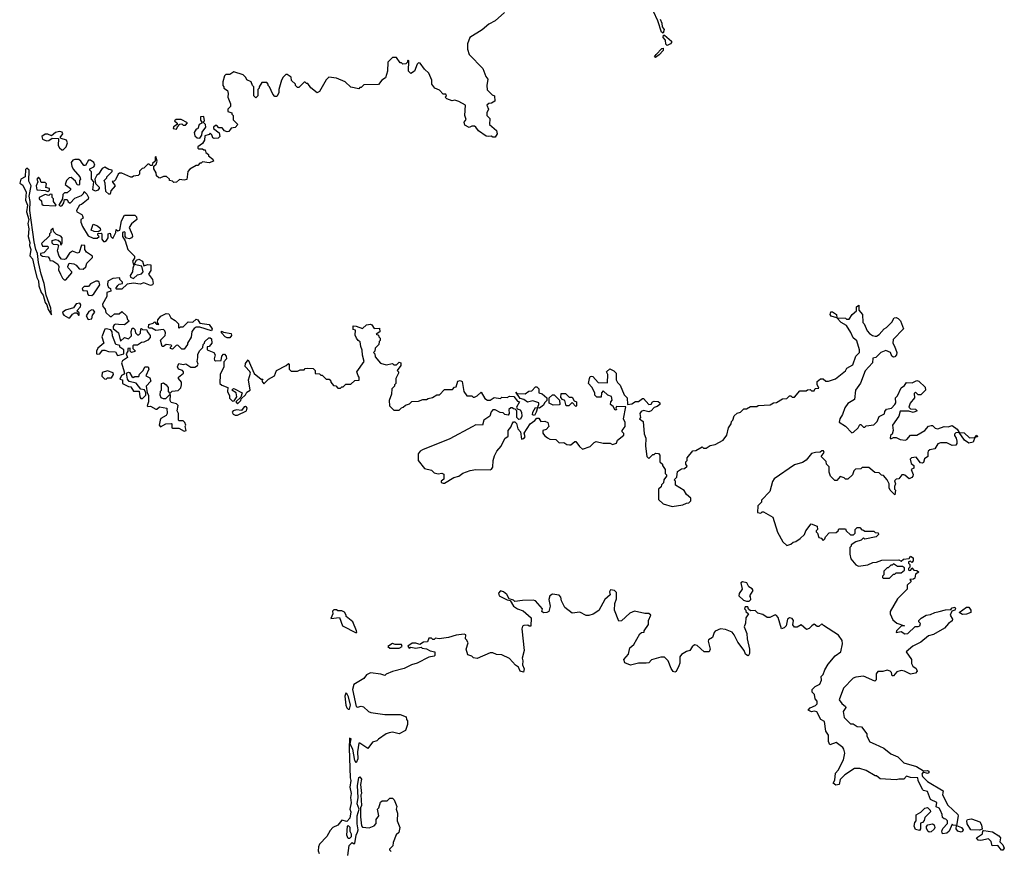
# Model space of a CAD drawing. Extents: x 2494118 to 2687960, y 757339 to 915227.
# Tile 252 of 256: x 2601030 to 2608596, y 876171 to 882561. Entities that reach past the tile are written whole.
import ezdxf

# ---------------------------------------------------------------- set-up
doc = ezdxf.new("R2010")
doc.units = 0

msp = doc.modelspace()

# ---------------------------------------------------------------- linework, layer by layer
at = {"layer": '0CON20XD'}
for points in [[(2605951.2, 882565), (2605965.6, 882535.6), (2605966.1, 882506.1), (2605982, 882485), (2605975, 882457.5), (2605960.8, 882465), (2605933.5, 882553.5), (2605899.4, 882625)], [(2604755, 882617.5), (2604685, 882552.5), (2604635, 882527.5), (2604585, 882482.5), (2604490, 882425), (2604472.5, 882375), (2604472.5, 882335), (2604483, 882293), (2604590, 882185), (2604612.5, 882125), (2604627.5, 882105), (2604620, 882055), (2604623, 882023), (2604660, 881985), (2604680, 881975), (2604682.5, 881935), (2604655, 881918.8), (2604635, 881917.5), (2604620, 881905), (2604632.5, 881875), (2604620, 881845), (2604620, 881825), (2604641.7, 881801.7), (2604640, 881755), (2604695, 881710), (2604700, 881685), (2604685, 881657.5), (2604665, 881657.5), (2604653, 881667), (2604635, 881662.5)], [(2606005, 882364.2), (2605994.2, 882374.2), (2605992.5, 882405), (2605974.3, 882425), (2605977.5, 882442.5), (2605985, 882442), (2606039.2, 882395), (2606040, 882385), (2606030, 882375), (2606005, 882364.2)], [(2605915, 882270), (2605907.5, 882275), (2605920, 882295), (2605965, 882340), (2605975, 882342.5), (2605975, 882323.3), (2605945, 882290), (2605915, 882270)], [(2604635, 881662.5), (2604615, 881667.5), (2604555, 881707.5), (2604536.4, 881736.4), (2604525, 881742.5), (2604505, 881742.5), (2604483.3, 881733.3), (2604450.7, 881750.7), (2604446.7, 881775), (2604460, 881795), (2604450, 881825), (2604456.7, 881905), (2604405, 881933.8), (2604375, 881942.5), (2604353, 881937), (2604313, 881953), (2604300, 881965), (2604310, 881975), (2604305, 881990), (2604285, 881990), (2604255, 882020), (2604220, 882035), (2604197.5, 882065), (2604197, 882097), (2604175, 882150), (2604140.7, 882180.7), (2604108.3, 882228.3), (2604095, 882230), (2604085, 882220), (2604063, 882167), (2604035, 882147.5), (2604017.5, 882165), (2604020, 882245), (2604015, 882250), (2604010, 882245), (2604010, 882235), (2603998.3, 882221.7), (2603975, 882220), (2603965, 882230), (2603955, 882230), (2603925, 882270), (2603895, 882270), (2603860, 882235), (2603857.5, 882165), (2603840, 882115), (2603813.6, 882096.4), (2603786.4, 882063.6), (2603675, 882060), (2603655, 882040), (2603645, 882040), (2603635, 882030), (2603575, 882042.5), (2603530, 882085), (2603465, 882112.5), (2603405, 882120), (2603385, 882100), (2603335, 882010), (2603315, 882000), (2603267, 882037), (2603245, 882070), (2603235, 882070), (2603225, 882080), (2603215, 882080), (2603175, 882040), (2603165, 882040), (2603150, 882055), (2603150, 882065), (2603120, 882095), (2603115, 882120), (2603085, 882140), (2603075, 882140), (2603055, 882120), (2603043, 882097), (2603022.5, 882025), (2603021.7, 881998.3), (2603005, 881970), (2602991.7, 881971.7), (2602975, 881990), (2602950, 882045), (2602940, 882055), (2602940, 882065), (2602928.3, 882078.3), (2602891.7, 882078.3), (2602870, 882045), (2602870, 882035), (2602860, 882025), (2602860, 881975), (2602845, 881960), (2602830, 881975), (2602830, 882045), (2602820, 882055), (2602810, 882085), (2602775, 882100), (2602768.3, 882118.3), (2602748.3, 882138.3), (2602675, 882160), (2602645, 882140), (2602615, 882140), (2602605, 882130), (2602590, 882085), (2602590, 882055), (2602600, 882045), (2602600, 882035), (2602627, 882017), (2602632.5, 881995), (2602630, 881965), (2602650, 881915), (2602650, 881895), (2602630, 881875), (2602630, 881855), (2602660, 881845), (2602660, 881835), (2602670, 881825), (2602671.7, 881791.7), (2602707.5, 881755), (2602687, 881733), (2602655, 881727.5), (2602636.7, 881703.3), (2602625, 881700), (2602605, 881706.7), (2602585, 881730), (2602561.2, 881731.2), (2602545, 881747.5), (2602535, 881747.5), (2602520, 881735), (2602520, 881725), (2602561.7, 881691.7), (2602567.5, 881662.5), (2602555, 881650), (2602525, 881647.5), (2602515, 881652.5), (2602507, 881677), (2602495, 881690), (2602485, 881680), (2602451.7, 881668.3), (2602450, 881635), (2602435, 881610), (2602400, 881585), (2602400, 881575), (2602405, 881570), (2602435, 881570), (2602445, 881560), (2602455, 881560), (2602461.7, 881541.7), (2602480, 881525), (2602480, 881515), (2602515, 881490), (2602520, 881475), (2602485, 881462.5), (2602435, 881470), (2602425, 881460), (2602415, 881460), (2602398.3, 881441.7), (2602385, 881440), (2602337, 881413), (2602322.5, 881395), (2602315, 881332.5), (2602295, 881327.5), (2602257, 881333), (2602235, 881312.5), (2602215, 881310), (2602205, 881320), (2602180, 881325), (2602180, 881335), (2602157.5, 881357.5), (2602135, 881357.5), (2602107, 881343), (2602100, 881345), (2602081.7, 881361.7), (2602080, 881385), (2602060, 881415), (2602060, 881435), (2602078.3, 881451.7), (2602087.5, 881475), (2602075, 881510), (2602070, 881505), (2602070, 881475), (2602050, 881455), (2602048.3, 881441.7), (2602035, 881440), (2602025, 881450), (2602015, 881450), (2601985, 881420), (2601971.7, 881418.3), (2601951.7, 881398.3), (2601950, 881375), (2601940, 881365), (2601905, 881360), (2601895, 881350), (2601885, 881350), (2601815, 881382.5), (2601797, 881383), (2601786.4, 881373.6), (2601765, 881330), (2601755, 881320), (2601741.7, 881318.3), (2601762.5, 881285), (2601730, 881245), (2601725, 881220), (2601715, 881220), (2601691.7, 881241.7), (2601687.5, 881305), (2601680, 881325), (2601700, 881345), (2601700, 881355), (2601740, 881395), (2601740, 881405), (2601715, 881410), (2601685, 881427.5), (2601665, 881417.5), (2601636.4, 881373.6), (2601624, 881366), (2601607.5, 881335), (2601611.7, 881301.7), (2601640, 881275), (2601640, 881265), (2601629.3, 881250.7), (2601613.3, 881243.3), (2601592.5, 881255), (2601600, 881315), (2601582.5, 881335), (2601581.7, 881391.7), (2601570, 881405), (2601570, 881415), (2601600, 881430), (2601607, 881443), (2601600, 881465), (2601575, 881482.5), (2601558.3, 881481.7), (2601535, 881440), (2601521.7, 881441.7), (2601500, 881475), (2601485, 881486.2), (2601452.9, 881487.1), (2601438.8, 881481.2), (2601426.7, 881465), (2601430, 881435), (2601442.2, 881412.2), (2601492.5, 881355), (2601497.5, 881335), (2601490, 881325), (2601490, 881295), (2601485, 881290), (2601471.7, 881291.7), (2601460, 881320), (2601425, 881347.5), (2601410, 881345), (2601390, 881325), (2601380, 881295), (2601420, 881265), (2601420, 881255), (2601395, 881230), (2601375, 881230), (2601361.7, 881218.3), (2601360, 881185), (2601330, 881135), (2601345, 881127.5), (2601356.4, 881133.6), (2601370, 881155), (2601375, 881180), (2601395, 881180), (2601401.7, 881161.7), (2601418.3, 881151.7), (2601455, 881190), (2601505, 881210), (2601520, 881225), (2601525, 881240), (2601545, 881220), (2601557.5, 881195), (2601557, 881183), (2601505, 881140), (2601490, 881135), (2601467.5, 881095), (2601470, 881085), (2601507.5, 881065), (2601513.3, 881055), (2601517.5, 881035), (2601500, 881025), (2601500, 881005), (2601512.3, 880972.3), (2601555, 880900), (2601595, 880882.5), (2601625, 880882.5), (2601640, 880895), (2601630, 880905), (2601631.7, 880918.3), (2601655, 880920), (2601660, 880915), (2601660, 880875), (2601675, 880857.5), (2601685, 880857.5), (2601696.4, 880863.6), (2601710, 880885), (2601710, 880915), (2601725, 880920), (2601730, 880895), (2601745, 880880), (2601770, 880925), (2601771.7, 880948.3), (2601785, 880940), (2601800, 880945), (2601812.5, 881015), (2601835, 881060), (2601915, 881060), (2601927, 881047), (2601930, 881025), (2601888.3, 880991.7), (2601870, 880965), (2601895, 880910), (2601896.2, 880895), (2601890, 880885), (2601875, 880876.7), (2601851.7, 880881.7), (2601840, 880895), (2601840, 880925), (2601835, 880930), (2601820, 880925), (2601820, 880895), (2601841.7, 880861.7), (2601860, 880795), (2601912.5, 880745), (2601911.7, 880728.3), (2601897.5, 880705), (2601905, 880680), (2601910, 880680), (2601927, 880713), (2601945, 880720), (2601972.5, 880705), (2601985, 880670), (2602015, 880680), (2602038.3, 880678.3), (2602037, 880633), (2602020, 880605), (2602050, 880565), (2602056.7, 880535), (2602050, 880525), (2602035, 880520), (2601985, 880538.8), (2601955, 880530), (2601905, 880537.5), (2601855, 880530), (2601815, 880490), (2601775, 880490), (2601770, 880495), (2601785, 880520), (2601795, 880530), (2601820, 880535), (2601820, 880545), (2601800, 880565), (2601798.3, 880578.3), (2601745, 880572.5), (2601707, 880553), (2601703.6, 880523.6), (2601713.6, 880503.6), (2601727.5, 880495), (2601730, 880475), (2601700, 880465), (2601700, 880435), (2601667.5, 880375), (2601668.3, 880358.3), (2601686.7, 880336.7), (2601691.7, 880311.7), (2601725, 880280), (2601735, 880280), (2601758.3, 880301.7), (2601795, 880300), (2601815, 880320), (2601850, 880285), (2601858.3, 880258.3), (2601870, 880245), (2601835, 880217.5), (2601788.3, 880218.3), (2601765, 880222.5), (2601755, 880217.5), (2601747.5, 880205), (2601748.3, 880188.3), (2601790, 880155), (2601805, 880090), (2601835, 880120), (2601865, 880110), (2601888.3, 880131.7), (2601887.5, 880165), (2601895, 880190), (2601905, 880190), (2601915, 880180), (2601920, 880155), (2601935, 880140), (2601945, 880140), (2601958.3, 880151.7), (2601960, 880185), (2601965, 880187.5), (2601975, 880180), (2602008.3, 880178.3), (2602010, 880165), (2602032.5, 880135), (2602031.7, 880118.3), (2602015, 880097.5), (2601985, 880082.5), (2601965, 880080), (2601935, 880060), (2601905, 880060), (2601900, 880055), (2601900, 880035), (2601917, 880017), (2601915, 880012.5), (2601890, 880005), (2601880, 880015), (2601878.3, 880038.3), (2601860, 880035), (2601860, 880015), (2601847.5, 879995), (2601857.5, 879965), (2601820.5, 879939.5), (2601812.5, 879925), (2601832.5, 879855), (2601831.7, 879838.3), (2601813.6, 879826.4), (2601800, 879800), (2601820, 879795), (2601820, 879765), (2601865, 879742.5), (2601885, 879740), (2601905, 879707.5), (2601947.5, 879707.5), (2601952.5, 879662.5), (2601961.7, 879651.7), (2601975, 879650), (2602000, 879675), (2602000, 879695), (2601988.3, 879718.3), (2601961.7, 879721.7), (2601925, 879767.5), (2601870.7, 879780.7), (2601858.3, 879798.3), (2601850, 879845), (2601865, 879852.5), (2601875, 879850), (2601890.7, 879820.7), (2601903, 879813), (2601915, 879820), (2601945, 879820), (2601951.7, 879838.3), (2601980, 879865), (2601992.5, 879895), (2602017.5, 879895), (2602022.5, 879875), (2602000, 879825), (2602029.3, 879809.3), (2602037.5, 879785), (2602002.5, 879745), (2602010, 879695), (2602020, 879675), (2602020, 879625), (2602010, 879595), (2602015, 879590), (2602035, 879592.5), (2602075, 879567.5), (2602085, 879567.5), (2602105, 879587.5), (2602160, 879575), (2602162.5, 879535), (2602155, 879520), (2602115, 879497.5), (2602110, 879485)], [(2602235, 881720), (2602241.7, 881738.3), (2602261.7, 881758.3), (2602275, 881760), (2602285, 881750), (2602305, 881750), (2602318.3, 881768.3), (2602270, 881795), (2602232.5, 881795), (2602220, 881785), (2602240, 881765), (2602240, 881755), (2602211.7, 881738.3), (2602210, 881725), (2602235, 881720)], [(2602415, 881650), (2602430, 881675), (2602431.7, 881698.3), (2602460, 881735), (2602457, 881757), (2602440, 881775), (2602450, 881785), (2602445, 881817.5), (2602420, 881815), (2602418.3, 881788.3), (2602430, 881775), (2602430, 881765), (2602410, 881755), (2602398.3, 881721.7), (2602385, 881720), (2602370, 881695), (2602375, 881670), (2602393.3, 881653.3), (2602415, 881650)], [(2601365, 881562.5), (2601386.1, 881583.9), (2601397.5, 881615), (2601390, 881635), (2601347.5, 881647.5), (2601340, 881655), (2601362.5, 881685), (2601357, 881697), (2601335, 881702), (2601304.3, 881695.7), (2601275, 881670), (2601245, 881682), (2601225, 881682.5), (2601201.2, 881665), (2601205, 881643.3), (2601235, 881631.2), (2601255, 881633.3), (2601278.3, 881651.7), (2601327.5, 881647.5), (2601326.7, 881595), (2601337, 881577), (2601355, 881562.5), (2601365, 881562.5)], [(2601275, 880292.5), (2601270, 880345), (2601233.3, 880445), (2601219.2, 880535), (2601194.2, 880605), (2601174.2, 880695), (2601167.5, 880765), (2601153.3, 880795), (2601140, 880855), (2601109.2, 881095), (2601110, 881165), (2601102.5, 881205), (2601117.5, 881285), (2601099.3, 881319.3), (2601102.5, 881405), (2601085, 881420), (2601075, 881410), (2601072.5, 881355), (2601040, 881335), (2601030, 881305), (2601055, 881290), (2601080, 881235), (2601073.8, 881175), (2601091.2, 881135), (2601081.4, 881085), (2601100, 881025), (2601092.5, 880995), (2601099.2, 880955), (2601095.8, 880895), (2601108.3, 880848.3), (2601106.2, 880825), (2601116.7, 880795), (2601107, 880747), (2601128.8, 880725), (2601144, 880654), (2601161.2, 880581.2), (2601174.3, 880554.3), (2601178, 880515), (2601196.2, 880465), (2601210, 880445), (2601225, 880387.5), (2601239.2, 880369.2), (2601248.8, 880335), (2601275, 880292.5)], [(2601245, 881240), (2601258.3, 881251.7), (2601260, 881265), (2601231.7, 881271.7), (2601235, 881300), (2601225, 881310), (2601195, 881310), (2601186.7, 881336.7), (2601175, 881350), (2601162.5, 881335), (2601170, 881315), (2601157.5, 881285), (2601163, 881253), (2601225, 881250), (2601245, 881240)], [(2601305, 881130), (2601310, 881135), (2601290, 881165), (2601290, 881185), (2601280, 881195), (2601278.3, 881218.3), (2601265, 881220), (2601255, 881210), (2601225, 881217.5), (2601180, 881195), (2601180, 881185), (2601198.3, 881168.3), (2601200, 881145), (2601210, 881135), (2601305, 881130)], [(2601385, 880562.5), (2601430, 880615), (2601430, 880625), (2601402.5, 880655), (2601400, 880665), (2601410.7, 880689.3), (2601445.6, 880685.6), (2601463.3, 880675), (2601486.4, 880646.4), (2601516.7, 880643.3), (2601538.3, 880661.7), (2601545, 880690), (2601590, 880735), (2601590, 880745), (2601542.5, 880775), (2601530, 880795), (2601530, 880825), (2601505, 880830), (2601488.3, 880771.7), (2601475, 880767.5), (2601435, 880782.5), (2601413.6, 880766.4), (2601385, 880722.5), (2601375, 880717.5), (2601351.7, 880721.7), (2601333, 880743), (2601320, 880785), (2601330, 880825), (2601321.7, 880831.7), (2601290, 880835), (2601280, 880845), (2601280, 880865), (2601305, 880872.5), (2601325, 880867.5), (2601340, 880855), (2601345, 880830), (2601357.5, 880845), (2601356.7, 880885), (2601345, 880897.5), (2601311.7, 880911.7), (2601291.7, 880931.7), (2601285, 880960), (2601270, 880945), (2601270, 880925), (2601260, 880915), (2601258.3, 880901.7), (2601198.3, 880841.7), (2601205, 880820), (2601245, 880820), (2601250, 880805), (2601215, 880770), (2601190, 880765), (2601190, 880755), (2601205, 880743.3), (2601248.3, 880738.3), (2601260, 880725), (2601261.7, 880711.7), (2601285, 880707.5), (2601323, 880683), (2601330, 880665), (2601328.3, 880638.3), (2601343.3, 880605), (2601360, 880575), (2601373, 880563), (2601385, 880562.5)], [(2601635, 880930), (2601603, 880933), (2601580, 880945), (2601595, 880990), (2601628.3, 880978.3), (2601648.3, 880958.3), (2601650, 880945), (2601635, 880930)], [(2601905, 880572.5), (2601935, 880600), (2601965, 880607.5), (2601980, 880625), (2601968.3, 880668.3), (2601910, 880680), (2601898.3, 880651.7), (2601897, 880623), (2601880, 880595), (2601881.7, 880581.7), (2601905, 880572.5)], [(2601585, 880442.5), (2601600, 880455), (2601647, 880523), (2601640, 880545), (2601631.7, 880551.7), (2601615, 880552.5), (2601575, 880532.5), (2601558.3, 880511.7), (2601525, 880510), (2601510, 880495), (2601515, 880480), (2601548.3, 880478.3), (2601550, 880455), (2601560, 880445), (2601585, 880442.5)], [(2601415, 880270), (2601435, 880297.5), (2601455, 880310), (2601468.3, 880308.3), (2601481.7, 880291.7), (2601488.3, 880291.7), (2601488.3, 880308.3), (2601470, 880325), (2601497.5, 880355), (2601499.3, 880369.3), (2601492.5, 880382.5), (2601465, 880378.8), (2601443.6, 880346.4), (2601381.2, 880328.8), (2601362.5, 880315), (2601360, 880305), (2601370, 880290), (2601405, 880270), (2601415, 880270)], [(2607083, 879717), (2607105, 879720), (2607115, 879710), (2607135, 879710), (2607141.7, 879728.3), (2607170, 879730), (2607158.3, 879758.3), (2607158.3, 879781.7), (2607185, 879802.5), (2607205, 879802.5), (2607225, 879782.5), (2607245, 879783.3), (2607298.3, 879801.7), (2607375, 879863.8), (2607386, 879884), (2607431.2, 879908.8), (2607454.3, 879975.7), (2607483.3, 880005), (2607483.8, 880025), (2607463.6, 880093.6), (2607435.9, 880115.9), (2607418.3, 880158.3), (2607385, 880212.5), (2607342.5, 880235), (2607310, 880270), (2607265, 880282.5), (2607257.5, 880295), (2607263, 880317), (2607275, 880317.5), (2607306.4, 880296.4), (2607310, 880270), (2607375, 880267.5), (2607385, 880260), (2607405, 880260), (2607427.5, 880295), (2607460, 880325), (2607460, 880355), (2607478.3, 880368.3), (2607478.3, 880328.3), (2607507.5, 880295), (2607510, 880235), (2607520, 880225), (2607541.7, 880171.7), (2607559.3, 880149.3), (2607584.1, 880134.1), (2607605, 880130), (2607615, 880130), (2607635, 880143.3), (2607673.6, 880186.4), (2607690, 880195), (2607733, 880237), (2607750.7, 880269.3), (2607765, 880272.5), (2607780, 880265), (2607798.3, 880248.3), (2607822.5, 880185), (2607743.3, 880105), (2607740, 880075), (2607753.6, 880053.6), (2607770, 880005), (2607767.5, 879985), (2607755, 879970), (2607745, 879967.5), (2607733, 879977), (2607722.5, 880005), (2607685, 880020), (2607647.5, 880005), (2607610, 879965), (2607585, 879960), (2607583.3, 879925), (2607527.7, 879862.3), (2607492, 879768), (2607453.3, 879715), (2607446.1, 879643.9), (2607395, 879612.5), (2607371.7, 879578.3), (2607352.5, 879527.5), (2607332.5, 879495), (2607328.3, 879468.3), (2607376.7, 879436.7), (2607425, 879387.5), (2607438.3, 879391.7), (2607472.5, 879425), (2607485, 879450), (2607495, 879450), (2607515, 879430), (2607525, 879430), (2607535, 879440), (2607595, 879447.5), (2607618.8, 879475), (2607635, 879512.5), (2607675, 879532.5), (2607678.3, 879551.7), (2607691.7, 879568.3), (2607730, 879575), (2607756.1, 879603.9), (2607763, 879617), (2607760, 879655), (2607775, 879670), (2607805, 879732.5), (2607830, 879750), (2607845, 879772.5), (2607889.3, 879770.7), (2607925, 879790), (2607940, 879785), (2607988.3, 879738.3), (2607990, 879715), (2607955, 879677.5), (2607935, 879680), (2607915, 879700), (2607905, 879690), (2607907.5, 879655), (2607872.5, 879615), (2607862.5, 879585), (2607875, 879570), (2607915, 879567.5), (2607927.5, 879555), (2607895, 879543.3), (2607863, 879553), (2607825, 879553.3), (2607797, 879553), (2607786.7, 879515), (2607737.5, 879445), (2607742.5, 879405), (2607733.6, 879376.4), (2607722.5, 879365), (2607720, 879345), (2607725, 879340), (2607745, 879350), (2607765, 879350), (2607795, 879336.2), (2607835, 879330), (2607847.5, 879335), (2607875, 879370), (2607925, 879370), (2607985.8, 879404.2), (2608015, 879436.7), (2608035, 879442.5), (2608045, 879442.5), (2608065, 879422.5), (2608085, 879416.7), (2608133.6, 879436.4), (2608165, 879434), (2608195, 879443.3), (2608233.3, 879415), (2608250, 879390), (2608287, 879387), (2608328.8, 879348.8), (2608370, 879350), (2608385, 879370), (2608390, 879355), (2608370, 879350), (2608356.1, 879313.9), (2608325, 879306.7), (2608290, 879330), (2608250, 879390), (2608224.1, 879385.9), (2608213.9, 879376.1), (2608213.3, 879365), (2608227.5, 879345), (2608231.7, 879321.7), (2608232.5, 879305), (2608225, 879292.5), (2608195, 879290), (2608155, 879310), (2608105, 879310), (2608085, 879302.5), (2608062.5, 879265), (2608024.1, 879255.9), (2608012.5, 879245), (2608007.5, 879235), (2608010, 879205), (2607983.6, 879186.4), (2607975, 879160), (2607966.4, 879153.6), (2607952.5, 879155), (2607918.8, 879198.8), (2607884.1, 879195.9), (2607872.5, 879185), (2607881.7, 879151.7), (2607900, 879135), (2607900, 879115), (2607880, 879105), (2607897, 879067), (2607893.3, 879055), (2607885, 879042.5), (2607865, 879033.3), (2607832.5, 879062.5), (2607823.6, 879063.6), (2607810, 879065), (2607786.4, 879033.6), (2607765, 879030), (2607753, 879017), (2607760, 878995), (2607752.5, 878975), (2607753, 878953), (2607760, 878945), (2607755, 878910), (2607720, 878945), (2607712.5, 878965), (2607712.5, 878995), (2607697.5, 879025), (2607668.3, 879058.3), (2607651.7, 879061.7), (2607635, 879080), (2607601.7, 879081.7), (2607555, 879120), (2607505, 879120), (2607495, 879110), (2607451.7, 879108.3), (2607440, 879095), (2607430, 879065), (2607395, 879030), (2607375, 879030), (2607365, 879040), (2607335, 879050), (2607308.3, 879021.7), (2607295, 879020), (2607260, 879055), (2607250, 879085), (2607250, 879125), (2607230, 879145), (2607227.5, 879167.5), (2607190, 879205), (2607212.5, 879235), (2607207.7, 879247.7), (2607195, 879248.8), (2607182.5, 879237.5), (2607145, 879236.7), (2607115, 879227.5), (2607073, 879177), (2607045, 879160), (2606985, 879140), (2606827.3, 879032.7), (2606815, 879012.5), (2606793.3, 878935), (2606731.7, 878868.3), (2606730, 878855), (2606702.5, 878825), (2606700, 878775), (2606725, 878770), (2606735, 878780), (2606745, 878780), (2606818.3, 878738.3), (2606853, 878623), (2606895, 878550), (2606925, 878520), (2606955, 878530), (2606973, 878547), (2606995, 878552.5), (2607026.4, 878573.6), (2607060, 878605), (2607070, 878635), (2607111.7, 878688.3), (2607158.3, 878668.3), (2607160, 878645), (2607150, 878635), (2607150, 878625), (2607160, 878615), (2607171.7, 878581.7), (2607188.3, 878578.3), (2607205, 878560), (2607218.3, 878571.7), (2607221.7, 878588.3), (2607251.7, 878618.3), (2607305, 878620), (2607320, 878635), (2607325, 878650), (2607375, 878650), (2607380, 878635), (2607415, 878602.5), (2607437, 878603), (2607450, 878615), (2607450, 878645), (2607465, 878660), (2607485, 878660), (2607501.7, 878641.7), (2607515, 878640), (2607525, 878630), (2607595, 878630), (2607605, 878620), (2607628.3, 878618.3), (2607630, 878605), (2607611.7, 878588.3), (2607525, 878570), (2607515, 878580), (2607497, 878563), (2607455, 878550), (2607420, 878525), (2607420, 878515), (2607410, 878505), (2607410, 878455), (2607418.3, 878418.3), (2607455, 878372.5), (2607475, 878363.3), (2607546.4, 878373.6), (2607585, 878390), (2607615, 878392.5), (2607655, 878407.5), (2607785, 878410), (2607805, 878400), (2607823, 878417), (2607865, 878420), (2607875, 878440), (2607895, 878427.5), (2607896.7, 878403.3), (2607885, 878390), (2607875, 878400), (2607860, 878395), (2607860, 878385), (2607870, 878375), (2607870, 878355), (2607860, 878345), (2607860, 878335), (2607865, 878330), (2607878.3, 878331.7), (2607885, 878350), (2607901.7, 878331.7), (2607925, 878330), (2607940, 878315), (2607915, 878300), (2607908.8, 878271.2), (2607898.3, 878261.7), (2607870, 878260), (2607880, 878245), (2607850, 878215), (2607850, 878185), (2607775, 878110), (2607720, 878015), (2607720, 877995), (2607740.7, 877950.7), (2607770, 877925), (2607830, 877905), (2607805, 877900), (2607790.7, 877889.3), (2607767.5, 877865), (2607765, 877852.5), (2607805, 877861.2), (2607832.6, 877842.6), (2607856.2, 877845), (2607911.7, 877898.3), (2607935, 877897.5), (2607947.5, 877905), (2607951.7, 877921.7), (2607940, 877935), (2607940, 877945), (2607956.4, 877963.6), (2607995, 877986.7), (2608029.3, 877990.7), (2608063, 878007), (2608096.7, 878013.3), (2608145, 878027.5), (2608185, 878030), (2608195, 878042.5), (2608216.7, 878046.7), (2608222.5, 878035), (2608216.7, 878023.3), (2608193, 878017), (2608180, 877985), (2608198.8, 877955), (2608195, 877943.3), (2608168, 877922), (2608136.7, 877885), (2608052.7, 877837.3), (2608014.2, 877825.8), (2607955, 877778), (2607892.7, 877747.3), (2607842.5, 877705), (2607882.5, 877645), (2607883.3, 877615), (2607892.5, 877595), (2607920, 877575), (2607926.7, 877555), (2607915, 877540), (2607875, 877533.3), (2607830, 877555), (2607805, 877560), (2607769.3, 877550.7), (2607745, 877520), (2607735, 877520), (2607730, 877545), (2607720, 877555), (2607695, 877563.3), (2607663, 877553), (2607625, 877552.5), (2607612.5, 877535), (2607611.7, 877488.3), (2607601.7, 877478.3), (2607515, 877516.7), (2607455, 877510), (2607435, 877501.2), (2607361.4, 877425), (2607328, 877335), (2607347.4, 877307.4), (2607376.7, 877285), (2607377.5, 877275), (2607357.5, 877245), (2607365, 877200), (2607415, 877150), (2607435, 877150), (2607465, 877130), (2607498.3, 877128.3), (2607540, 877075), (2607540, 877055), (2607563.6, 877013.6), (2607603.3, 876993.3), (2607670, 876965), (2607725, 876920), (2607777, 876897), (2607825, 876850), (2607921.7, 876821.7), (2607975, 876790), (2608005, 876792.5), (2608016.4, 876786.4), (2608016.7, 876775), (2608005, 876770), (2607971.7, 876778.3), (2607962.5, 876765), (2607967.5, 876745), (2608006.4, 876706.4), (2608127.5, 876635), (2608122.5, 876605), (2608162, 876525), (2608238.6, 876455), (2608241.9, 876445), (2608230, 876370), (2608267.5, 876355), (2608280, 876335), (2608275, 876322.5), (2608265, 876317.5), (2608240, 876325), (2608227.5, 876345), (2608230, 876370), (2608202.5, 876372.5), (2608195, 876380), (2608172.5, 876325), (2608155, 876310), (2608122.5, 876305), (2608117.5, 876325), (2608123, 876347), (2608160, 876385), (2608160, 876405), (2608148.3, 876418.3), (2608135, 876420), (2608121.7, 876431.7), (2608120, 876455), (2608106.7, 876485), (2608095, 876502.5), (2608073, 876513), (2608077.5, 876545), (2608030.5, 876570.5), (2608005, 876631.4), (2607975, 876639.4), (2607967.1, 876647.1), (2607934, 876715), (2607932.5, 876735), (2607875, 876739.1), (2607845, 876748), (2607825, 876726.7), (2607785, 876726.7), (2607765, 876720), (2607641.7, 876728.3)], [(2601555, 880257.5), (2601585, 880262.5), (2601588.3, 880291.7), (2601607.5, 880315), (2601598.3, 880328.3), (2601585, 880332.5), (2601560.7, 880319.3), (2601540, 880285), (2601555, 880257.5)], [(2602295, 880030), (2602275, 880030), (2602245, 880060), (2602231.7, 880058.3), (2602205, 880030), (2602190, 880035), (2602190, 880045), (2602200, 880055), (2602195, 880060), (2602155, 880066.7), (2602135, 880050), (2602125, 880050), (2602112.5, 880097.5), (2602146.7, 880135), (2602150, 880155), (2602145, 880170), (2602135, 880180), (2602075, 880172.5), (2602045, 880190), (2602025, 880190), (2602020, 880195), (2602021.7, 880218.3), (2602055, 880230), (2602065, 880240), (2602081.7, 880221.7), (2602100, 880220), (2602090, 880235), (2602092.5, 880255), (2602115, 880282.5), (2602155, 880302.5), (2602175, 880300), (2602190.7, 880270.7), (2602225, 880250), (2602250, 880225), (2602250, 880195), (2602255, 880190), (2602265, 880200), (2602285, 880200), (2602325, 880240), (2602361.7, 880238.3), (2602385, 880260), (2602400, 880255), (2602415, 880230), (2602485, 880220), (2602510, 880185), (2602505, 880170), (2602415, 880197.5), (2602385, 880197.5), (2602370.7, 880189.3), (2602353.3, 880165), (2602347, 880123), (2602320, 880075), (2602320, 880065), (2602295, 880030)], [(2602110, 879485), (2602102.5, 879445), (2602113, 879433), (2602153, 879457), (2602195, 879457.5), (2602200, 879455), (2602200, 879425), (2602205, 879422.5), (2602251.7, 879421.7), (2602295, 879400), (2602310, 879405), (2602302.5, 879435), (2602307.5, 879445), (2602300, 879465), (2602285, 879480), (2602255, 879480), (2602250, 879485), (2602250, 879535), (2602240, 879555), (2602247, 879597), (2602235, 879610), (2602195, 879620), (2602187.5, 879635), (2602188.3, 879678.3), (2602181.7, 879678.3), (2602151.7, 879648.3), (2602135, 879647.5), (2602117.5, 879655), (2602110, 879675), (2602113, 879707), (2602120, 879715), (2602120, 879765), (2602135, 879770), (2602156.4, 879756.4), (2602170, 879735), (2602170, 879705), (2602185, 879690), (2602202.5, 879707.5), (2602248.3, 879711.7), (2602268.3, 879731.7), (2602272.5, 879755), (2602272.5, 879775), (2602250, 879805), (2602250, 879815), (2602290, 879845), (2602290, 879855), (2602280, 879865), (2602250, 879875), (2602242.5, 879895), (2602251.7, 879918.3), (2602285, 879912.5), (2602307, 879917), (2602345, 879892.5), (2602375, 879892.5), (2602396.4, 879903.6), (2602402.5, 879915), (2602393.3, 879935), (2602400, 879965), (2602398.3, 879991.7), (2602415, 880020), (2602438.3, 880041.7), (2602440, 880065), (2602450, 880075), (2602451.7, 880088.3), (2602483, 880117), (2602495, 880117.5), (2602505, 880110), (2602506.7, 880075), (2602485, 880050), (2602471.7, 880048.3), (2602470, 880025), (2602523, 880003), (2602532.5, 879985), (2602523.3, 879955), (2602527.5, 879945), (2602535, 879940), (2602577, 879943), (2602583.6, 879976.4), (2602595, 879990), (2602605, 879990), (2602617.5, 879975), (2602620, 879955), (2602598.3, 879931.7), (2602598.8, 879895), (2602570, 879835), (2602567.5, 879765), (2602583, 879753), (2602630, 879735), (2602627.5, 879705), (2602641.7, 879671.7), (2602643, 879653), (2602665, 879630), (2602678.3, 879631.7), (2602697.5, 879662.5), (2602693, 879693), (2602660, 879715), (2602672.5, 879727.5), (2602680, 879725), (2602740, 879695), (2602728.3, 879661.7), (2602690, 879625), (2602705, 879610), (2602730, 879635), (2602731.7, 879648.3), (2602765, 879680), (2602775, 879700), (2602800, 879715), (2602787.5, 879795), (2602803.3, 879845), (2602798.3, 879858.3), (2602763, 879897), (2602765, 879920), (2602785, 879947.5), (2602833, 879843), (2602885, 879800), (2602898.3, 879798.3), (2602890, 879785), (2602905, 879763.3), (2602941.7, 879798.3), (2602987.5, 879825), (2603002.5, 879865), (2603077, 879903), (2603095, 879920), (2603100, 879915), (2603100, 879875), (2603115, 879860), (2603165, 879860), (2603185, 879870), (2603215, 879870), (2603225, 879880), (2603245, 879882.5), (2603285, 879880), (2603300, 879865), (2603301.7, 879841.7), (2603335, 879840), (2603345, 879830), (2603355, 879830), (2603385, 879800), (2603408.3, 879798.3), (2603420, 879785), (2603420, 879775), (2603441.7, 879751.7), (2603458.3, 879748.3), (2603475, 879730), (2603495, 879730), (2603505, 879740), (2603515, 879740), (2603535, 879760), (2603575, 879760), (2603605, 879790), (2603638.3, 879791.7), (2603640, 879815), (2603630, 879825), (2603620, 879855), (2603677.5, 879935), (2603663.6, 879983.6), (2603661.7, 880021.7), (2603650.7, 880050.7), (2603647.5, 880085), (2603630, 880095), (2603617.5, 880115), (2603608.3, 880138.3), (2603610, 880175), (2603591.7, 880181.7), (2603591.7, 880208.3), (2603615, 880207.5), (2603665, 880187.5), (2603695, 880216.7), (2603725, 880222.5), (2603736.4, 880216.4), (2603755, 880187.5), (2603795, 880190), (2603798.3, 880161.7), (2603770, 880145), (2603788.3, 880138.3), (2603790, 880125), (2603800, 880115), (2603800, 880095), (2603791.7, 880088.3), (2603790, 880065), (2603761.7, 880038.3), (2603760, 880015), (2603750, 880005), (2603760, 879995), (2603761.7, 879971.7), (2603801.7, 879921.7), (2603845, 879910), (2603895, 879920), (2603905, 879910), (2603925, 879910), (2603945, 879930), (2603960, 879925), (2603960, 879905), (2603930, 879865), (2603940, 879855), (2603940, 879845), (2603920, 879805), (2603920, 879765), (2603910, 879755), (2603910, 879745), (2603890, 879725), (2603887.5, 879685), (2603870, 879635), (2603873, 879593), (2603905, 879560), (2603945, 879560), (2603965, 879580), (2603977, 879583), (2603995, 879600), (2604025, 879610), (2604043, 879627), (2604095, 879630), (2604128.3, 879641.7), (2604155, 879642.5), (2604168.3, 879651.7), (2604201.7, 879658.3), (2604235, 879680), (2604255, 879680), (2604295, 879720), (2604355, 879720), (2604371.7, 879738.3), (2604385, 879740), (2604396.7, 879783.3), (2604415, 879790), (2604430, 879780), (2604442.5, 879705), (2604465, 879670), (2604505, 879670), (2604515, 879660), (2604525, 879660), (2604545, 879670), (2604575, 879700), (2604605, 879650), (2604625, 879637.5), (2604645, 879637.5), (2604675, 879657.5), (2604725, 879650), (2604735, 879660), (2604775, 879657.5), (2604795, 879667.5), (2604826.7, 879666.7), (2604855, 879630), (2604870, 879625), (2604847.5, 879585), (2604851.7, 879571.7), (2604875, 879562.5), (2604886.4, 879546.4), (2604887.5, 879515), (2604878.3, 879491.7), (2604865, 879490), (2604850, 879505), (2604850, 879555), (2604838.3, 879568.3), (2604825, 879570), (2604815, 879580), (2604805, 879580), (2604790, 879565), (2604792.5, 879535), (2604785, 879522.5), (2604758.3, 879528.3), (2604745, 879540), (2604723, 879543), (2604685, 879562.5), (2604667, 879563), (2604653, 879547), (2604642.5, 879515), (2604597, 879483), (2604587.5, 879445), (2604535, 879447.5), (2604506.7, 879433.3), (2604335, 879340), (2604125, 879256.7), (2604107.5, 879245), (2604093.3, 879225), (2604092.5, 879175), (2604141.7, 879111.7), (2604195, 879100), (2604215, 879080), (2604245, 879072.5), (2604275, 879077.5), (2604288.3, 879068.3), (2604288.8, 879031.2), (2604270, 879015), (2604270, 879005), (2604285, 879000), (2604295, 879000), (2604366.1, 879043.9), (2604405, 879054), (2604435, 879076.2), (2604491.7, 879098.3), (2604536.1, 879106.1), (2604645, 879103.3), (2604655, 879107.5), (2604666.4, 879123.6), (2604667.5, 879175), (2604679.3, 879210.7), (2604696.7, 879245), (2604730, 879285), (2604757.5, 879342.5), (2604785, 879360), (2604782.5, 879405), (2604805, 879430), (2604813.3, 879456.7), (2604825, 879470), (2604835, 879470), (2604848.8, 879458.8), (2604858.3, 879418.3), (2604877.5, 879395), (2604885, 879337.5), (2604905, 879343.8), (2604913.3, 879355), (2604907.5, 879385), (2604953.3, 879456.7), (2604989.5, 879480.5), (2605005, 879500), (2605018.3, 879498.3), (2605035, 879473.3), (2605065, 879477.5), (2605087.5, 879465), (2605097.5, 879435), (2605077, 879413), (2605050, 879405), (2605050, 879385), (2605062.5, 879365), (2605085, 879347.5), (2605105, 879337.5), (2605150, 879335), (2605175, 879310), (2605211.7, 879311.7), (2605235, 879297.5), (2605253.9, 879293.9), (2605265.9, 879294.1), (2605295, 879320), (2605305, 879320), (2605332.3, 879282.3), (2605355, 879262.5), (2605415, 879281.2), (2605445, 879312.5), (2605460.7, 879319.3), (2605515, 879306.7), (2605568.3, 879308.3), (2605585, 879297.5), (2605615, 879307.5), (2605625, 879330), (2605671.7, 879368.3), (2605671.7, 879381.7), (2605660, 879395), (2605660, 879405), (2605683.6, 879436.4), (2605683.8, 879465), (2605671.2, 879495), (2605687, 879587), (2605615, 879590), (2605610, 879575), (2605617, 879563), (2605605, 879560), (2605590, 879590), (2605570, 879605), (2605572.5, 879625), (2605581.7, 879638.3), (2605577.5, 879665), (2605550, 879675), (2605515, 879710), (2605500, 879695), (2605498.3, 879661.7), (2605465, 879660), (2605450, 879675), (2605450, 879695), (2605427, 879737), (2605400, 879765), (2605407.5, 879805), (2605415, 879820), (2605425, 879822.5), (2605435, 879820), (2605475, 879772.5), (2605548.3, 879771.7), (2605550, 879835), (2605540, 879855), (2605565, 879877.5), (2605595, 879862.5), (2605612.5, 879845), (2605613.6, 879793.6), (2605623.6, 879773.6), (2605643.8, 879753.8), (2605675, 879680), (2605697.5, 879655), (2605700, 879605), (2605735, 879610), (2605763, 879627), (2605785, 879627.5), (2605815, 879650), (2605825, 879650), (2605865, 879603.8), (2605883.3, 879606.7), (2605892.5, 879625), (2605905, 879630), (2605937, 879627), (2605948.3, 879618.3), (2605950, 879605), (2605928.3, 879588.3), (2605905, 879582.5), (2605883, 879557), (2605865, 879547.5), (2605825, 879558), (2605805, 879551.2), (2605796, 879535), (2605800, 879505), (2605793.3, 879495), (2605820, 879475), (2605828.3, 879378.3), (2605842.5, 879345), (2605840, 879285), (2605850, 879205), (2605865, 879190), (2605895, 879220), (2605905, 879220), (2605915, 879230), (2605938.3, 879228.3), (2605950, 879215), (2605950, 879165), (2605970, 879145), (2605970, 879135), (2605990, 879105), (2605990, 879075), (2606000, 879065), (2606000, 879055), (2605980, 879025), (2605978.3, 879001.7), (2605961.7, 878988.3), (2605958.3, 878971.7), (2605940, 878955), (2605940, 878875), (2605975, 878840), (2606045, 878820), (2606125, 878832.5), (2606153, 878847), (2606171.7, 878848.3), (2606187, 878863), (2606187.5, 878885), (2606153.6, 878913.6), (2606135, 878942.5), (2606070, 878985), (2606070, 879015), (2606060, 879025), (2606080, 879045), (2606085, 879090), (2606115, 879110), (2606138.3, 879111.7), (2606158.3, 879131.7), (2606150, 879145), (2606150, 879165), (2606160, 879175), (2606160, 879195), (2606201.7, 879248.3), (2606225, 879250), (2606275, 879280), (2606285, 879270), (2606305, 879270), (2606335, 879290), (2606375, 879297.5), (2606435, 879330), (2606465, 879370), (2606477.5, 879425), (2606497.5, 879455), (2606500, 879475), (2606510, 879485), (2606521.7, 879518.3), (2606543, 879537), (2606570, 879545), (2606595, 879570), (2606615, 879570), (2606645, 879590), (2606695, 879590), (2606705, 879597.5), (2606797, 879603), (2606823, 879617), (2606845, 879620), (2606893, 879647), (2606925, 879650), (2606945, 879670), (2606955, 879670), (2606965, 879660), (2606985, 879660), (2607025, 879710), (2607075, 879710), (2607083, 879717)], [(2601781.7, 879981.7), (2601795, 879983.3), (2601830, 879995), (2601830, 880025), (2601800, 880045), (2601798.3, 880058.3), (2601770, 880065), (2601743, 880133), (2601741.7, 880161.7), (2601729.3, 880179.3), (2601695, 880186.2), (2601685, 880182.5), (2601662.5, 880125), (2601677.5, 880075), (2601631.7, 880038.3), (2601620, 880015), (2601620, 879995), (2601625, 879990), (2601645, 879992.5), (2601667.5, 880022.5), (2601683, 880023), (2601711.7, 880011.7), (2601765, 880010), (2601781.7, 879981.7)], [(2602645, 880117.5), (2602625, 880117.5), (2602610, 880125), (2602580, 880155), (2602581.7, 880168.3), (2602595, 880160), (2602655, 880150), (2602657.5, 880135), (2602645, 880117.5)], [(2601695, 879800), (2601705, 879810), (2601735, 879810), (2601750, 879835), (2601748.3, 879848.3), (2601705, 879862.5), (2601665, 879850), (2601661.7, 879821.7), (2601681.7, 879801.7), (2601695, 879800)], [(2604985, 879520), (2604970, 879525), (2604972.5, 879545), (2604995, 879582.5), (2605010, 879580), (2605020, 879605), (2605018.3, 879618.3), (2604973, 879633), (2604932.5, 879622.5), (2604905, 879642.5), (2604875, 879650), (2604841.7, 879698.3), (2604850, 879690), (2604915, 879687.5), (2604943, 879707), (2604965, 879710), (2604995, 879740), (2605005, 879740), (2605020, 879725), (2605020, 879695), (2605045, 879687.5), (2605080, 879655), (2605080, 879635), (2605061.7, 879618.3), (2605055, 879600), (2605025, 879577.5), (2605010, 879580), (2605000, 879545), (2604985, 879520)], [(2605129.3, 879599.3), (2605100, 879615), (2605100, 879655), (2605125, 879680), (2605138.3, 879678.3), (2605178.3, 879638.3), (2605180, 879605), (2605175, 879602.5), (2605129.3, 879599.3)], [(2605305, 879590), (2605275, 879620), (2605250, 879595), (2605230, 879595), (2605220, 879635), (2605201.7, 879641.7), (2605188.3, 879658.3), (2605191.7, 879688.3), (2605225, 879690), (2605251.7, 879661.7), (2605275, 879660), (2605291.7, 879631.7), (2605310, 879625), (2605310, 879595), (2605305, 879590)], [(2602685, 879522.5), (2602705, 879523.3), (2602773.8, 879555), (2602778, 879575), (2602773.9, 879583.9), (2602765, 879590), (2602754, 879586), (2602735, 879557.5), (2602695, 879562.5), (2602670, 879555), (2602662.5, 879545), (2602670.7, 879530.7), (2602685, 879522.5)], [(2607715, 878270), (2607745, 878300), (2607755, 878300), (2607765, 878310), (2607805, 878310), (2607828.3, 878331.7), (2607828.3, 878348.3), (2607815, 878360), (2607775, 878360), (2607745, 878380), (2607735, 878370), (2607725, 878370), (2607705, 878350), (2607695, 878350), (2607670, 878325), (2607670, 878295), (2607660, 878285), (2607660, 878275), (2607665, 878270), (2607715, 878270)], [(2606635, 878092.5), (2606647.5, 878105), (2606647, 878127), (2606640, 878135), (2606667.5, 878175), (2606659.3, 878189.3), (2606633.6, 878203.6), (2606617.5, 878235), (2606585, 878242.5), (2606572.5, 878235), (2606582.5, 878185), (2606558.3, 878151.7), (2606557.5, 878135), (2606591.7, 878101.7), (2606615, 878092.5), (2606635, 878092.5)], [(2607641.7, 876728.3), (2607615, 876750), (2607605, 876750), (2607535, 876792.5), (2607485, 876807.5), (2607445, 876807.5), (2607371.7, 876758.3), (2607335, 876722.5), (2607326.1, 876683.9), (2607300.7, 876680.7), (2607280, 876695), (2607293, 876717), (2607298.3, 876771.7), (2607318.8, 876795), (2607360, 876875), (2607370.8, 876925), (2607364.3, 876955), (2607355, 876969.2), (2607305, 877008), (2607255, 876990), (2607246, 877015), (2607246, 877064), (2607224.3, 877095), (2607215, 877167.5), (2607187.5, 877185), (2607155, 877242), (2607135, 877248.8), (2607115, 877244), (2607090, 877255), (2607105, 877272.5), (2607145, 877292.5), (2607157.5, 877305), (2607157.5, 877325), (2607143, 877343), (2607137, 877377), (2607120, 877395), (2607120, 877415), (2607143, 877437), (2607180, 877455), (2607192.5, 877485), (2607190, 877515), (2607205, 877530), (2607216.7, 877565), (2607241.7, 877608.3), (2607296.1, 877673.9), (2607340, 877705), (2607352.5, 877765), (2607351.7, 877791.7), (2607323, 877833), (2607207, 877907), (2607195, 877920), (2607171.7, 877898.3), (2607158.3, 877898.3), (2607135, 877916.2), (2607117.3, 877902.7), (2607097.3, 877882.7), (2607076.7, 877876.7), (2607035, 877912.5), (2607005, 877893.3), (2606985, 877893.3), (2606971.7, 877911.7), (2606976.7, 877945), (2606965, 877960), (2606945, 877966.2), (2606930, 877955), (2606920, 877905), (2606905, 877887.5), (2606885, 877880), (2606857.7, 877967.7), (2606845, 877982.5), (2606835, 877987.5), (2606795, 877967.5), (2606775, 877967.5), (2606741.7, 877991.7), (2606701.7, 878001.7), (2606681.7, 878021.7), (2606645, 878020), (2606631.7, 878031.7), (2606625, 878050), (2606605, 878050), (2606600, 878035), (2606610, 878025), (2606610, 878015), (2606630, 877995), (2606610, 877965), (2606606.7, 877925), (2606596.7, 877895), (2606618, 877845), (2606620, 877805), (2606638.8, 877725), (2606639.3, 877690.7), (2606630, 877675), (2606625, 877672.5), (2606607.5, 877685), (2606597.5, 877715), (2606547.7, 877777.7), (2606521.2, 877835), (2606505, 877856.2), (2606455, 877876.7), (2606415, 877880), (2606375, 877862.5), (2606366.7, 877853.3), (2606355, 877813.3), (2606322.5, 877795), (2606320, 877785), (2606336.4, 877723.6), (2606327.5, 877705), (2606290, 877705), (2606235, 877752.5), (2606215, 877757.5), (2606197, 877743), (2606180, 877715), (2606153.3, 877706.7), (2606115, 877682.5), (2606103.8, 877665), (2606103, 877617), (2606094, 877596), (2606075, 877552.5), (2606065, 877547.5), (2606051.7, 877551.7), (2606036.2, 877575), (2606013.3, 877635), (2605985, 877663.3), (2605957, 877663), (2605885, 877642.5), (2605865, 877620), (2605845, 877616.2), (2605785, 877617.5), (2605725, 877602.5), (2605680.7, 877620.7), (2605672.5, 877645), (2605707.5, 877685), (2605717.5, 877735), (2605750.7, 877759.3), (2605795, 877842.5), (2605808.3, 877851.7), (2605830, 877855), (2605830, 877865), (2605862.5, 877915), (2605863.3, 877945), (2605880, 877985), (2605865, 877997.5), (2605835, 877997.5), (2605753.9, 878016.1), (2605719.5, 878000.5), (2605655, 877942.5), (2605635, 877940), (2605600, 878025), (2605602.5, 878075), (2605615, 878110), (2605616.7, 878145), (2605615, 878160), (2605600, 878175), (2605570.7, 878179.3), (2605562.5, 878165), (2605567, 878143), (2605527.5, 878105), (2605479.3, 878020.7), (2605437.7, 877992.3), (2605403.9, 877983.9), (2605383.6, 877983.6), (2605335, 878007.5), (2605275, 878000), (2605218.8, 878045), (2605193.8, 878095), (2605188.8, 878125), (2605175, 878139.2), (2605125, 878145.8), (2605105, 878133.3), (2605095.8, 878105), (2605105.8, 878055), (2605096.2, 878015), (2605080, 878005), (2605055, 878003.8), (2605042.5, 878015), (2605047.5, 878035), (2604995, 878096.2), (2604975, 878101.2), (2604895, 878098.8), (2604835, 878090), (2604825, 878100), (2604791.7, 878111.7), (2604772.5, 878145), (2604747.5, 878165), (2604725, 878172.5), (2604708.8, 878155), (2604715, 878133.3), (2604775, 878102.5), (2604798.3, 878098.3), (2604823.6, 878053.6), (2604855, 878033.3), (2604898.3, 878018.3), (2604960, 877965), (2604958.3, 877901.7), (2604945, 877900), (2604935, 877910), (2604905, 877907.5), (2604895, 877900), (2604889.3, 877880.7), (2604906.2, 877715), (2604891.2, 877655), (2604896.7, 877635), (2604893.9, 877603.9), (2604907, 877573), (2604902.5, 877547.5), (2604876.7, 877555), (2604862.5, 877585), (2604840.5, 877600.5), (2604795, 877652.5), (2604735, 877680), (2604695, 877683.3), (2604665, 877697.5), (2604645, 877697.5), (2604545, 877653.3), (2604517.5, 877657.5), (2604505, 877670), (2604475, 877680), (2604460, 877725), (2604477, 877773), (2604462.5, 877795), (2604456.7, 877805), (2604457.5, 877835), (2604445, 877840), (2604385, 877833.3), (2604326.4, 877813.6), (2604253, 877803), (2604225, 877810), (2604215, 877800), (2604205, 877800), (2604195, 877810), (2604175, 877810), (2604165, 877780), (2604133, 877777), (2604105, 877760), (2604075, 877770), (2604045, 877770), (2604011.7, 877748.3), (2604023, 877733), (2604035, 877740), (2604075, 877732.5), (2604115, 877740), (2604123, 877733), (2604155, 877727.5), (2604185, 877712.5), (2604220, 877705), (2604220, 877675), (2604215, 877670), (2604175, 877662.5), (2604085, 877617.5), (2604040, 877605), (2603985, 877576.7), (2603895, 877553.3), (2603846.4, 877533.6), (2603835, 877522.5), (2603805, 877533.3), (2603725, 877542.5), (2603695, 877527.5), (2603675, 877500), (2603598, 877452), (2603587.5, 877415), (2603615, 877283.3), (2603625, 877280), (2603655, 877287.5), (2603671.7, 877281.7), (2603710, 877245), (2603728.3, 877238.3), (2603835, 877223.3), (2603955, 877222.5), (2604000, 877205), (2604003, 877183), (2604010, 877175), (2604010, 877145), (2603995, 877100), (2603945, 877073.3), (2603895, 877086.2), (2603868.3, 877081.7), (2603845, 877073.3), (2603787, 877033), (2603775, 877020), (2603740.7, 877009.3), (2603705, 876960), (2603645, 877003.3), (2603635, 877002.5), (2603626.2, 876935), (2603627.7, 876882.3), (2603615, 876850), (2603605, 876870), (2603588.8, 876955), (2603570, 876995), (2603576.7, 877035), (2603565, 877040), (2603562, 876965), (2603569.2, 876735), (2603574.2, 876715), (2603567.5, 876665), (2603576.9, 876615), (2603572.5, 876585), (2603576.6, 876543.4), (2603568, 876495), (2603573.8, 876475), (2603566.2, 876425), (2603545, 876400), (2603505, 876410), (2603475, 876372.5), (2603437.5, 876355), (2603415, 876330), (2603390, 876285), (2603333.9, 876226.1), (2603327.5, 876205), (2603322.5, 876175), (2603332.5, 876155)], [(2603615, 877850), (2603620, 877855), (2603617.5, 877865), (2603590, 877935), (2603540, 877975), (2603540, 877985), (2603525, 878007.5), (2603505, 878020), (2603475, 878020), (2603465, 878027.5), (2603445, 878026.7), (2603433.6, 878016.4), (2603437.5, 877995), (2603420, 877960), (2603487, 877967), (2603510, 877905), (2603615, 877850)], [(2608275, 877990), (2608250, 878005), (2608305, 878047.5), (2608325, 878047.5), (2608340, 878025), (2608340, 878005), (2608305, 877993.3), (2608275, 877990)], [(2603945, 877732.5), (2603970, 877745), (2603965, 877760), (2603915, 877760), (2603895, 877767.5), (2603860, 877745), (2603875, 877732.5), (2603945, 877732.5)], [(2603565, 877262.5), (2603571.9, 877295), (2603557.4, 877357.4), (2603545, 877384), (2603535, 877386.2), (2603527.5, 877362.5), (2603535.8, 877295), (2603545, 877273.8), (2603555, 877263.3), (2603565, 877262.5)], [(2603550.5, 876139.5), (2603563.1, 876216.9), (2603585, 876240), (2603595, 876230), (2603605, 876230), (2603615.7, 876295), (2603625, 876317.5), (2603631.2, 876335), (2603622.1, 876382.1), (2603623.1, 876445), (2603640, 876495), (2603624.5, 876535), (2603632, 876585), (2603626.7, 876675), (2603635, 876737.5), (2603645, 876742.5), (2603657.5, 876725), (2603650, 876685), (2603657.5, 876615), (2603652.5, 876605), (2603656.7, 876523.3), (2603650, 876505), (2603648.8, 876435), (2603657, 876367), (2603665, 876357.5), (2603715, 876352.5), (2603755, 876367.5), (2603770, 876385), (2603770, 876415), (2603790, 876445), (2603780, 876495), (2603790, 876505), (2603801.7, 876548.3), (2603815, 876560), (2603855, 876560), (2603875, 876580), (2603895, 876580), (2603906.7, 876566.7), (2603927.5, 876515), (2603922.5, 876495), (2603932.5, 876465), (2603930, 876405), (2603950, 876355), (2603942.5, 876315), (2603923, 876297), (2603900.7, 876239.3), (2603897, 876213), (2603871.7, 876188.3), (2603871.7, 876181.7), (2603885, 876170)], [(2607945, 876330), (2607915, 876340), (2607903.6, 876363.6), (2607908.3, 876391.7), (2607920, 876405), (2607918.3, 876451.7), (2607955, 876472.5), (2607985, 876502.5), (2608005, 876507.5), (2608026.4, 876486.4), (2608030, 876475), (2607985, 876430), (2607981.7, 876408.3), (2607968.3, 876391.7), (2607951.7, 876388.3), (2607952.5, 876345), (2607945, 876330)], [(2608405, 876333.3), (2608340, 876335), (2608311.2, 876381.2), (2608307.5, 876405), (2608314, 876415), (2608345, 876420), (2608407.7, 876397.7), (2608421.2, 876375), (2608427.5, 876342.5), (2608405, 876333.3)], [(2603565, 876270), (2603555, 876270), (2603543.3, 876295), (2603550, 876365), (2603555, 876370), (2603566.4, 876356.4), (2603567, 876327), (2603576.7, 876305), (2603576.4, 876283.6), (2603565, 876270)], [(2608018.3, 876318.3), (2608010, 876325), (2607998.3, 876348.3), (2607998.3, 876361.7), (2608010, 876375), (2608045, 876382.5), (2608057.5, 876375), (2608062.5, 876355), (2608058.3, 876341.7), (2608035, 876320), (2608018.3, 876318.3)], [(2608585, 876180), (2608575, 876180), (2608547, 876217), (2608503.3, 876213.3), (2608496.1, 876246.1), (2608475, 876267.5), (2608415, 876253.3), (2608395, 876257.5), (2608382.5, 876275), (2608430, 876305), (2608432.5, 876327.5), (2608438.3, 876331.7), (2608505, 876320), (2608555, 876290), (2608566.7, 876275), (2608563, 876243), (2608585, 876220), (2608596.4, 876196.4), (2608585, 876180)]]:
    msp.add_lwpolyline(points, dxfattribs=at)

doc.saveas('drawing.dxf')
